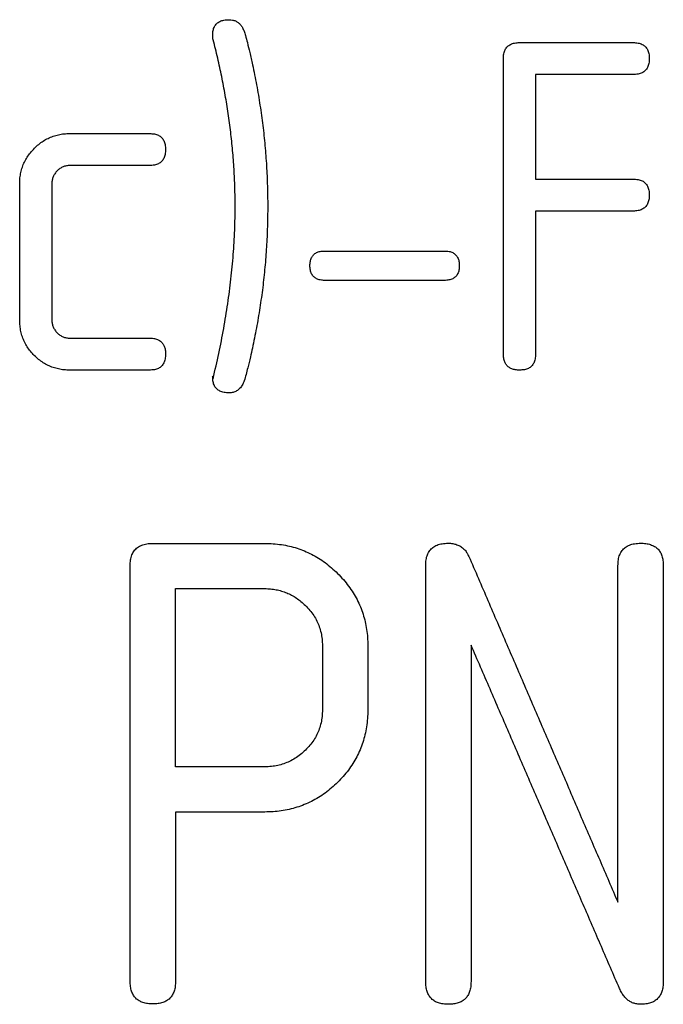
# Model space of a CAD drawing. Header units: millimetres. Extents: x -175 to 298, y -118 to 164.
# Tile 6 of 12: x 3 to 12, y -34 to -19. Entities that reach past the tile are written whole.
import ezdxf

# ---------------------------------------------------------------- set-up
doc = ezdxf.new("R2010")
doc.units = ezdxf.units.MM

msp = doc.modelspace()

# ---------------------------------------------------------------- linework, layer by layer
at = {"color": 7, "linetype": 'Continuous', "lineweight": 25}
for p, q in [((10.042, -19.061), (11.752, -19.061)), ((11.752, -19.542), (10.284, -19.542)), ((3.279, -20.429), (4.476, -20.429)), ((4.476, -20.91), (3.279, -20.91)), ((10.284, -21.114), (11.752, -21.114)), ((11.752, -21.595), (10.284, -21.595)), ((7.112, -22.196), (8.914, -22.196)), ((8.914, -22.638), (7.112, -22.638)), ((3.279, -23.506), (4.476, -23.506)), ((4.476, -23.987), (3.279, -23.987)), ((4.527, -26.593), (6.211, -26.593)), ((4.868, -27.273), (6.211, -27.273)), ((6.211, -29.953), (4.868, -29.953)), ((6.211, -30.633), (4.868, -30.633))]:
    msp.add_line(p, q, dxfattribs=at)
for points, knots in [([(5.427, -18.95), (5.428, -18.926), (5.43, -18.882), (5.45, -18.821), (5.485, -18.773), (5.536, -18.739), (5.6, -18.72), (5.647, -18.718), (5.673, -18.717)], [0, 0, 0, 0, 0.187967, 0.349918, 0.497258, 0.645123, 0.808784, 1, 1, 1, 1]), ([(5.673, -18.717), (5.69, -18.718), (5.723, -18.719), (5.77, -18.734), (5.812, -18.759), (5.848, -18.793), (5.878, -18.837), (5.892, -18.871), (5.899, -18.888)], [0, 0, 0, 0, 0.166205, 0.321712, 0.474845, 0.634187, 0.807289, 1, 1, 1, 1]), ([(5.899, -18.888), (5.906, -18.91), (5.925, -18.968), (5.952, -19.075), (5.987, -19.221), (6.012, -19.332), (6.026, -19.394)], [0, 0, 0, 0, 0.132821, 0.344699, 0.634256, 1, 1, 1, 1]), ([(5.765, -21.521), (5.764, -21.428), (5.763, -21.242), (5.749, -20.963), (5.728, -20.685), (5.699, -20.406), (5.662, -20.128), (5.617, -19.85), (5.564, -19.572), (5.504, -19.295), (5.458, -19.111), (5.435, -19.019)], [0, 0, 0, 0, 0.111106, 0.22205, 0.33291, 0.443758, 0.554661, 0.665682, 0.776878, 0.888301, 1, 1, 1, 1]), ([(9.8, -19.3), (9.801, -19.276), (9.803, -19.231), (9.823, -19.168), (9.858, -19.119), (9.907, -19.084), (9.971, -19.064), (10.017, -19.062), (10.042, -19.061)], [0, 0, 0, 0, 0.192206, 0.357144, 0.505612, 0.65241, 0.813086, 1, 1, 1, 1]), ([(11.752, -19.061), (11.777, -19.062), (11.823, -19.064), (11.887, -19.084), (11.937, -19.119), (11.971, -19.168), (11.991, -19.23), (11.993, -19.276), (11.994, -19.3)], [0, 0, 0, 0, 0.187157, 0.347999, 0.494856, 0.64326, 0.808031, 1, 1, 1, 1]), ([(6.026, -19.394), (6.047, -19.495), (6.089, -19.698), (6.14, -20.003), (6.182, -20.307), (6.215, -20.611), (6.238, -20.915), (6.252, -21.218), (6.254, -21.42), (6.255, -21.521)], [0, 0, 0, 0, 0.144176, 0.287697, 0.430695, 0.5733, 0.715638, 0.857832, 1, 1, 1, 1]), ([(9.8, -23.745), (9.8, -23.501), (9.8, -23.013), (9.8, -22.277), (9.8, -21.538), (9.8, -20.796), (9.8, -20.05), (9.8, -19.55), (9.8, -19.3)], [0, 0, 0, 0, 0.16671, 0.333368, 0.5, 0.666632, 0.83329, 1, 1, 1, 1]), ([(11.994, -19.3), (11.993, -19.325), (11.991, -19.371), (11.971, -19.434), (11.936, -19.484), (11.886, -19.519), (11.823, -19.539), (11.777, -19.541), (11.752, -19.542)], [0, 0, 0, 0, 0.194977, 0.36131, 0.510214, 0.656635, 0.815925, 1, 1, 1, 1]), ([(2.746, -20.651), (2.767, -20.63), (2.808, -20.591), (2.878, -20.541), (2.95, -20.5), (3.027, -20.468), (3.108, -20.445), (3.192, -20.431), (3.25, -20.429), (3.279, -20.429)], [0, 0, 0, 0, 0.149571, 0.293657, 0.43408, 0.572834, 0.712014, 0.853727, 1, 1, 1, 1]), ([(4.476, -20.429), (4.501, -20.43), (4.547, -20.432), (4.611, -20.452), (4.661, -20.487), (4.695, -20.536), (4.715, -20.598), (4.717, -20.644), (4.718, -20.668)], [0, 0, 0, 0, 0.186392, 0.346721, 0.493396, 0.641991, 0.807275, 1, 1, 1, 1]), ([(2.524, -21.181), (2.525, -21.153), (2.527, -21.096), (2.54, -21.013), (2.563, -20.934), (2.594, -20.857), (2.635, -20.785), (2.685, -20.715), (2.725, -20.672), (2.746, -20.651)], [0, 0, 0, 0, 0.146495, 0.288987, 0.429045, 0.568377, 0.70878, 0.852066, 1, 1, 1, 1]), ([(4.718, -20.668), (4.717, -20.693), (4.715, -20.739), (4.695, -20.802), (4.66, -20.852), (4.61, -20.887), (4.547, -20.907), (4.5, -20.909), (4.476, -20.91)], [0, 0, 0, 0, 0.195626, 0.362435, 0.511524, 0.657775, 0.81659, 1, 1, 1, 1]), ([(3.089, -20.99), (3.076, -21.004), (3.052, -21.031), (3.027, -21.078), (3.011, -21.128), (3.009, -21.163), (3.008, -21.181)], [0, 0, 0, 0, 0.255271, 0.500742, 0.74586, 1, 1, 1, 1]), ([(3.279, -20.91), (3.261, -20.911), (3.226, -20.913), (3.175, -20.929), (3.128, -20.954), (3.102, -20.978), (3.089, -20.99)], [0, 0, 0, 0, 0.249597, 0.492041, 0.738615, 1, 1, 1, 1]), ([(11.752, -21.114), (11.777, -21.115), (11.823, -21.117), (11.887, -21.137), (11.937, -21.172), (11.971, -21.221), (11.991, -21.284), (11.993, -21.329), (11.994, -21.353)], [0, 0, 0, 0, 0.18599, 0.346046, 0.492626, 0.641323, 0.806878, 1, 1, 1, 1]), ([(2.524, -23.232), (2.524, -23.005), (2.524, -22.552), (2.524, -21.868), (2.524, -21.41), (2.524, -21.181)], [0, 0, 0, 0, 0.333341, 0.666659, 1, 1, 1, 1]), ([(3.008, -21.181), (3.008, -21.41), (3.008, -21.868), (3.008, -22.552), (3.008, -23.006), (3.008, -23.232)], [0, 0, 0, 0, 0.333341, 0.666659, 1, 1, 1, 1]), ([(11.994, -21.353), (11.993, -21.378), (11.991, -21.424), (11.971, -21.487), (11.936, -21.537), (11.886, -21.572), (11.823, -21.592), (11.777, -21.594), (11.752, -21.595)], [0, 0, 0, 0, 0.195976, 0.36304, 0.51223, 0.65839, 0.816949, 1, 1, 1, 1]), ([(5.434, -24.113), (5.463, -23.988), (5.521, -23.738), (5.594, -23.363), (5.655, -22.99), (5.704, -22.619), (5.739, -22.251), (5.761, -21.885), (5.764, -21.642), (5.765, -21.521)], [0, 0, 0, 0, 0.148425, 0.29491, 0.43949, 0.582213, 0.723146, 0.862374, 1, 1, 1, 1]), ([(6.255, -21.521), (6.254, -21.624), (6.252, -21.828), (6.237, -22.135), (6.214, -22.44), (6.181, -22.745), (6.138, -23.05), (6.087, -23.354), (6.045, -23.555), (6.024, -23.656)], [0, 0, 0, 0, 0.141956, 0.284012, 0.42629, 0.568909, 0.71199, 0.855648, 1, 1, 1, 1]), ([(10.284, -21.595), (10.284, -21.836), (10.284, -22.316), (10.284, -23.032), (10.284, -23.507), (10.284, -23.745)], [0, 0, 0, 0, 0.333342, 0.666658, 1, 1, 1, 1]), ([(6.89, -22.416), (6.891, -22.393), (6.893, -22.352), (6.911, -22.295), (6.943, -22.249), (6.989, -22.217), (7.047, -22.199), (7.089, -22.197), (7.112, -22.196)], [0, 0, 0, 0, 0.1940082, 0.3601573, 0.5090759, 0.6554531, 0.8149148, 1, 1, 1, 1]), ([(8.914, -22.196), (8.937, -22.197), (8.98, -22.199), (9.038, -22.217), (9.084, -22.249), (9.115, -22.295), (9.134, -22.352), (9.135, -22.393), (9.136, -22.416)], [0, 0, 0, 0, 0.185085, 0.344546, 0.490924, 0.639842, 0.805992, 1, 1, 1, 1]), ([(7.112, -22.638), (7.09, -22.637), (7.047, -22.635), (6.989, -22.616), (6.944, -22.584), (6.912, -22.539), (6.893, -22.481), (6.891, -22.438), (6.89, -22.416)], [0, 0, 0, 0, 0.182266, 0.340251, 0.486206, 0.635621, 0.803257, 1, 1, 1, 1]), ([(9.136, -22.416), (9.135, -22.438), (9.134, -22.481), (9.115, -22.539), (9.083, -22.584), (9.037, -22.616), (8.979, -22.635), (8.937, -22.637), (8.914, -22.638)], [0, 0, 0, 0, 0.196742, 0.364377, 0.513793, 0.659747, 0.817733, 1, 1, 1, 1]), ([(2.744, -23.767), (2.724, -23.746), (2.685, -23.705), (2.636, -23.636), (2.595, -23.563), (2.563, -23.487), (2.541, -23.405), (2.527, -23.32), (2.525, -23.262), (2.524, -23.232)], [0, 0, 0, 0, 0.1423325, 0.282058, 0.4207857, 0.5602209, 0.7021052, 0.8481537, 1, 1, 1, 1]), ([(3.008, -23.232), (3.009, -23.251), (3.011, -23.287), (3.027, -23.338), (3.052, -23.385), (3.076, -23.412), (3.088, -23.426)], [0, 0, 0, 0, 0.2589552, 0.5058271, 0.7497602, 1, 1, 1, 1]), ([(3.088, -23.426), (3.102, -23.438), (3.128, -23.462), (3.175, -23.487), (3.226, -23.503), (3.261, -23.505), (3.279, -23.506)], [0, 0, 0, 0, 0.262603, 0.509417, 0.75139, 1, 1, 1, 1]), ([(4.476, -23.506), (4.497, -23.506), (4.538, -23.508), (4.594, -23.523), (4.641, -23.548), (4.677, -23.584), (4.701, -23.629), (4.716, -23.684), (4.717, -23.724), (4.718, -23.745)], [0, 0, 0, 0, 0.1598675, 0.2999554, 0.4276454, 0.5523934, 0.6841548, 0.8313498, 1, 1, 1, 1]), ([(6.024, -23.656), (6.015, -23.7), (5.994, -23.8), (5.952, -23.964), (5.92, -24.084), (5.902, -24.149)], [0, 0, 0, 0, 0.267051, 0.600785, 1, 1, 1, 1]), ([(3.279, -23.987), (3.25, -23.986), (3.192, -23.985), (3.107, -23.971), (3.026, -23.949), (2.949, -23.917), (2.876, -23.876), (2.807, -23.826), (2.765, -23.787), (2.744, -23.767)], [0, 0, 0, 0, 0.145617, 0.286882, 0.425782, 0.564431, 0.704979, 0.849519, 1, 1, 1, 1]), ([(4.718, -23.745), (4.717, -23.77), (4.715, -23.816), (4.695, -23.879), (4.66, -23.929), (4.61, -23.964), (4.547, -23.984), (4.5, -23.986), (4.476, -23.987)], [0, 0, 0, 0, 0.1973314, 0.3653766, 0.5149521, 0.6607684, 0.818344, 1, 1, 1, 1]), ([(10.042, -23.987), (10.021, -23.986), (9.981, -23.985), (9.925, -23.97), (9.878, -23.945), (9.842, -23.909), (9.817, -23.863), (9.802, -23.807), (9.801, -23.766), (9.8, -23.745)], [0, 0, 0, 0, 0.157154, 0.29562, 0.422583, 0.547375, 0.679923, 0.828731, 1, 1, 1, 1]), ([(10.284, -23.745), (10.283, -23.77), (10.281, -23.816), (10.261, -23.879), (10.226, -23.929), (10.176, -23.964), (10.113, -23.984), (10.067, -23.986), (10.042, -23.987)], [0, 0, 0, 0, 0.197615, 0.36586, 0.515512, 0.661258, 0.818634, 1, 1, 1, 1]), ([(5.427, -24.093), (5.427, -24.085), (5.426, -24.074), (5.433, -24.095), (5.433, -24.105), (5.434, -24.113)], [0, 0, 0, 0, 0.283847, 0.43112, 1, 1, 1, 1]), ([(5.673, -24.329), (5.647, -24.327), (5.601, -24.326), (5.537, -24.306), (5.486, -24.272), (5.45, -24.223), (5.43, -24.162), (5.428, -24.117), (5.427, -24.093)], [0, 0, 0, 0, 0.185321, 0.345436, 0.492155, 0.640774, 0.806289, 1, 1, 1, 1]), ([(5.902, -24.149), (5.892, -24.171), (5.875, -24.212), (5.836, -24.264), (5.789, -24.302), (5.733, -24.325), (5.693, -24.327), (5.673, -24.329)], [0, 0, 0, 0, 0.2377, 0.444271, 0.630504, 0.810624, 1, 1, 1, 1]), ([(4.186, -26.932), (4.187, -26.902), (4.189, -26.846), (4.209, -26.768), (4.244, -26.704), (4.294, -26.653), (4.36, -26.617), (4.439, -26.596), (4.496, -26.594), (4.527, -26.593)], [0, 0, 0, 0, 0.170715, 0.319548, 0.452259, 0.577042, 0.70382, 0.842247, 1, 1, 1, 1]), ([(6.211, -26.593), (6.254, -26.594), (6.337, -26.596), (6.461, -26.61), (6.58, -26.633), (6.696, -26.664), (6.807, -26.705), (6.915, -26.755), (7.019, -26.814), (7.119, -26.882), (7.215, -26.958), (7.275, -27.015), (7.305, -27.044)], [0, 0, 0, 0, 0.102522, 0.202513, 0.300697, 0.397825, 0.494661, 0.591967, 0.690479, 0.790898, 0.893874, 1, 1, 1, 1]), ([(8.631, -26.929), (8.632, -26.899), (8.634, -26.843), (8.654, -26.766), (8.688, -26.701), (8.738, -26.65), (8.802, -26.615), (8.881, -26.594), (8.937, -26.592), (8.967, -26.59)], [0, 0, 0, 0, 0.171745, 0.321374, 0.454545, 0.579358, 0.705709, 0.843326, 1, 1, 1, 1]), ([(8.967, -26.59), (8.991, -26.591), (9.037, -26.593), (9.102, -26.61), (9.16, -26.638), (9.209, -26.678), (9.25, -26.728), (9.27, -26.768), (9.28, -26.788)], [0, 0, 0, 0, 0.175221, 0.337313, 0.493317, 0.651001, 0.817811, 1, 1, 1, 1]), ([(11.523, -26.929), (11.524, -26.899), (11.526, -26.843), (11.546, -26.766), (11.581, -26.701), (11.631, -26.65), (11.697, -26.615), (11.776, -26.594), (11.833, -26.592), (11.864, -26.59)], [0, 0, 0, 0, 0.1706559, 0.3194432, 0.4521276, 0.5769094, 0.7037112, 0.8421853, 1, 1, 1, 1]), ([(11.864, -26.59), (11.891, -26.591), (11.942, -26.593), (12.013, -26.609), (12.073, -26.636), (12.123, -26.674), (12.161, -26.724), (12.187, -26.783), (12.203, -26.853), (12.204, -26.903), (12.205, -26.929)], [0, 0, 0, 0, 0.139251, 0.263079, 0.376321, 0.485124, 0.596268, 0.716041, 0.84943, 1, 1, 1, 1]), ([(9.28, -26.788), (9.376, -27.01), (9.567, -27.453), (9.851, -28.113), (10.134, -28.77), (10.415, -29.422), (10.695, -30.07), (10.972, -30.715), (11.249, -31.355), (11.431, -31.779), (11.523, -31.991)], [0, 0, 0, 0, 0.1253934, 0.2506439, 0.3757667, 0.5007771, 0.6256903, 0.7505216, 0.8752864, 1, 1, 1, 1]), ([(4.186, -33.179), (4.186, -32.954), (4.186, -32.505), (4.186, -31.824), (4.186, -31.14), (4.186, -30.45), (4.186, -29.756), (4.186, -29.057), (4.186, -28.353), (4.186, -27.645), (4.186, -27.17), (4.186, -26.932)], [0, 0, 0, 0, 0.111192, 0.222324, 0.333412, 0.444473, 0.555527, 0.666588, 0.777676, 0.888808, 1, 1, 1, 1]), ([(8.631, -33.184), (8.631, -32.959), (8.631, -32.509), (8.631, -31.828), (8.631, -31.142), (8.631, -30.452), (8.631, -29.757), (8.631, -29.057), (8.631, -28.353), (8.631, -27.644), (8.631, -27.167), (8.631, -26.929)], [0, 0, 0, 0, 0.111192, 0.222324, 0.333412, 0.444473, 0.555527, 0.666588, 0.777676, 0.888808, 1, 1, 1, 1]), ([(11.523, -31.991), (11.523, -31.755), (11.523, -31.284), (11.523, -30.57), (11.523, -29.852), (11.523, -29.129), (11.523, -28.401), (11.523, -27.668), (11.523, -27.175), (11.523, -26.929)], [0, 0, 0, 0, 0.142917, 0.285774, 0.428595, 0.571405, 0.714226, 0.857083, 1, 1, 1, 1]), ([(12.205, -26.929), (12.205, -27.167), (12.205, -27.644), (12.205, -28.353), (12.205, -29.057), (12.205, -29.757), (12.205, -30.452), (12.205, -31.142), (12.205, -31.828), (12.205, -32.509), (12.205, -32.959), (12.205, -33.184)], [0, 0, 0, 0, 0.1111924, 0.2223238, 0.3334117, 0.4444735, 0.5555265, 0.6665883, 0.7776762, 0.8888076, 1, 1, 1, 1]), ([(7.305, -27.044), (7.335, -27.074), (7.394, -27.136), (7.472, -27.233), (7.541, -27.334), (7.601, -27.438), (7.65, -27.546), (7.691, -27.657), (7.722, -27.771), (7.744, -27.888), (7.758, -28.008), (7.759, -28.089), (7.76, -28.13)], [0, 0, 0, 0, 0.103, 0.203733, 0.302808, 0.400843, 0.498451, 0.596231, 0.694757, 0.79457, 0.896166, 1, 1, 1, 1]), ([(6.211, -27.273), (6.24, -27.274), (6.297, -27.275), (6.382, -27.288), (6.463, -27.308), (6.541, -27.336), (6.616, -27.371), (6.688, -27.415), (6.757, -27.466), (6.799, -27.506), (6.821, -27.526)], [0, 0, 0, 0, 0.125769, 0.248466, 0.369495, 0.490317, 0.612402, 0.737173, 0.865968, 1, 1, 1, 1]), ([(6.821, -27.526), (6.844, -27.55), (6.89, -27.598), (6.948, -27.677), (6.995, -27.76), (7.032, -27.847), (7.059, -27.938), (7.075, -28.033), (7.077, -28.098), (7.078, -28.13)], [0, 0, 0, 0, 0.145005, 0.28651, 0.426156, 0.565648, 0.7067, 0.850967, 1, 1, 1, 1]), ([(11.546, -33.288), (11.456, -33.078), (11.274, -32.658), (10.999, -32.022), (10.723, -31.383), (10.445, -30.739), (10.165, -30.091), (9.883, -29.439), (9.599, -28.783), (9.409, -28.342), (9.313, -28.122)], [0, 0, 0, 0, 0.124699, 0.249453, 0.374277, 0.499187, 0.624199, 0.749328, 0.87459, 1, 1, 1, 1]), ([(9.313, -28.122), (9.313, -28.368), (9.313, -28.862), (9.313, -29.595), (9.313, -30.324), (9.313, -31.047), (9.313, -31.765), (9.313, -32.478), (9.313, -32.949), (9.313, -33.184)], [0, 0, 0, 0, 0.142918, 0.285776, 0.428596, 0.571404, 0.714224, 0.857082, 1, 1, 1, 1]), ([(7.078, -29.098), (7.077, -29.131), (7.075, -29.196), (7.059, -29.292), (7.032, -29.383), (6.996, -29.47), (6.948, -29.553), (6.891, -29.631), (6.844, -29.679), (6.821, -29.703)], [0, 0, 0, 0, 0.149966, 0.294916, 0.436355, 0.575901, 0.715237, 0.856057, 1, 1, 1, 1]), ([(7.76, -29.098), (7.759, -29.141), (7.758, -29.226), (7.743, -29.35), (7.72, -29.471), (7.687, -29.586), (7.646, -29.697), (7.595, -29.804), (7.536, -29.906), (7.469, -30.004), (7.393, -30.098), (7.336, -30.156), (7.308, -30.186)], [0, 0, 0, 0, 0.108342, 0.213367, 0.315608, 0.415619, 0.513962, 0.611203, 0.707898, 0.80459, 0.901796, 1, 1, 1, 1]), ([(6.821, -29.703), (6.797, -29.726), (6.749, -29.77), (6.669, -29.826), (6.585, -29.873), (6.497, -29.909), (6.406, -29.934), (6.31, -29.95), (6.244, -29.952), (6.211, -29.953)], [0, 0, 0, 0, 0.153137, 0.299478, 0.440892, 0.579448, 0.717345, 0.85681, 1, 1, 1, 1]), ([(7.308, -30.186), (7.277, -30.215), (7.217, -30.272), (7.119, -30.348), (7.019, -30.416), (6.914, -30.474), (6.806, -30.524), (6.694, -30.564), (6.578, -30.595), (6.459, -30.617), (6.336, -30.631), (6.253, -30.632), (6.211, -30.633)], [0, 0, 0, 0, 0.108162, 0.212603, 0.313978, 0.412989, 0.510383, 0.606929, 0.703408, 0.80059, 0.899221, 1, 1, 1, 1]), ([(4.868, -30.633), (4.868, -30.848), (4.868, -31.277), (4.868, -31.915), (4.868, -32.55), (4.868, -32.969), (4.868, -33.179)], [0, 0, 0, 0, 0.250017, 0.5, 0.749983, 1, 1, 1, 1]), ([(4.527, -33.52), (4.5, -33.519), (4.45, -33.517), (4.379, -33.501), (4.319, -33.475), (4.269, -33.436), (4.231, -33.387), (4.204, -33.327), (4.188, -33.256), (4.187, -33.206), (4.186, -33.179)], [0, 0, 0, 0, 0.132357, 0.251143, 0.361352, 0.469267, 0.581646, 0.704593, 0.842893, 1, 1, 1, 1]), ([(4.868, -33.179), (4.867, -33.206), (4.866, -33.256), (4.85, -33.327), (4.823, -33.387), (4.785, -33.436), (4.736, -33.475), (4.675, -33.501), (4.604, -33.517), (4.554, -33.519), (4.527, -33.52)], [0, 0, 0, 0, 0.15709, 0.295377, 0.418314, 0.530689, 0.638607, 0.748825, 0.867625, 1, 1, 1, 1]), ([(8.972, -33.525), (8.945, -33.524), (8.895, -33.523), (8.824, -33.507), (8.764, -33.48), (8.714, -33.441), (8.676, -33.392), (8.649, -33.332), (8.633, -33.261), (8.632, -33.211), (8.631, -33.184)], [0, 0, 0, 0, 0.13237, 0.251167, 0.361383, 0.4693, 0.581676, 0.704616, 0.842906, 1, 1, 1, 1]), ([(9.313, -33.184), (9.312, -33.211), (9.311, -33.261), (9.295, -33.332), (9.268, -33.392), (9.23, -33.441), (9.181, -33.48), (9.12, -33.507), (9.049, -33.523), (8.999, -33.524), (8.972, -33.525)], [0, 0, 0, 0, 0.157094, 0.295384, 0.418324, 0.5307, 0.638617, 0.748833, 0.86763, 1, 1, 1, 1]), ([(11.864, -33.525), (11.844, -33.524), (11.806, -33.523), (11.75, -33.507), (11.7, -33.483), (11.654, -33.448), (11.613, -33.404), (11.576, -33.35), (11.557, -33.31), (11.546, -33.288)], [0, 0, 0, 0, 0.129821, 0.255231, 0.381895, 0.51537, 0.660485, 0.821068, 1, 1, 1, 1]), ([(12.205, -33.184), (12.204, -33.211), (12.203, -33.261), (12.187, -33.332), (12.16, -33.392), (12.122, -33.441), (12.072, -33.48), (12.012, -33.507), (11.941, -33.523), (11.89, -33.524), (11.864, -33.525)], [0, 0, 0, 0, 0.157069, 0.295339, 0.418265, 0.530635, 0.638556, 0.748786, 0.867603, 1, 1, 1, 1])]:
    msp.add_open_spline(points, degree=3, knots=knots, dxfattribs=at)
for points in [[(5.435, -19.019), (5.43, -18.998), (5.427, -18.975), (5.427, -18.95)], [(10.284, -19.542), (10.284, -19.805), (10.284, -20.331), (10.284, -20.853), (10.284, -21.114)], [(4.868, -29.953), (4.868, -29.071), (4.868, -28.177), (4.868, -27.273)], [(7.078, -28.13), (7.078, -28.454), (7.078, -28.777), (7.078, -29.098)], [(7.76, -28.13), (7.76, -28.292), (7.76, -28.616), (7.76, -28.937), (7.76, -29.098)]]:
    msp.add_open_spline(points, degree=3, dxfattribs=at)

doc.saveas('drawing.dxf')
